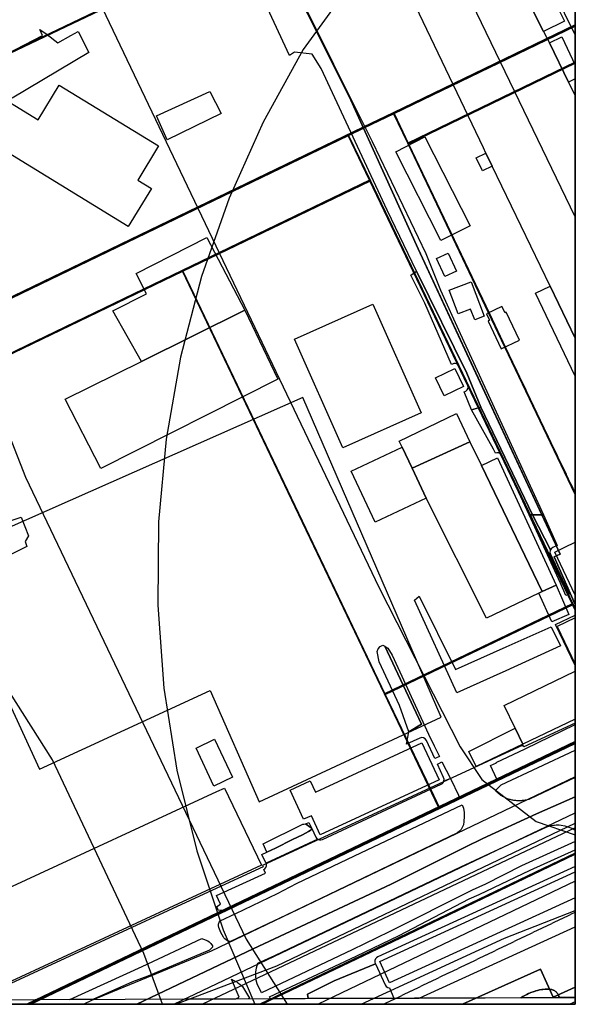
# Model space of a CAD drawing. Header units: metres. Extents: x 15747 to 16863, y 15840 to 16796.
# Tile 28 of 35: x 16697 to 16863, y 15840 to 16133. Entities that reach past the tile are written whole.
import ezdxf

# ---------------------------------------------------------------- set-up
doc = ezdxf.new("R2010")
doc.units = ezdxf.units.M
doc.linetypes.add('L00s01s', pattern=[3, 3, 0])
doc.layers.add('00 Рамка', color=7, linetype='Continuous')
for name, color, linetype, true_color in [('02 Озеленение', 7, 'Continuous', 0xe4efdb), ('03 Существующее использование', 7, 'Continuous', 0x808080), ('04 Земельные участки (ЕГРН)', 7, 'Continuous', 0x1f3fbf), ('05 Застройка', 7, 'Continuous', 0x8c8c8c), ('06 Дороги и железная дорога', 7, 'Continuous', 0xb4b4b4), ('07 ЗОУИТ и СЗЗ', 7, 'Continuous', 0x000000), ('08 Красные линии и ЛГР', 7, 'Continuous', 0xff0000), ('09 ППТ и ПМТ', 7, 'Continuous', 0x00d000), ('10 ГПЗУ', 7, 'Continuous', 0x7b7bf2), ('12 ПЗЗ – территориальные зоны', 7, 'Continuous', 0x000000), ('13 Генплан – функциональные зоны', 7, 'Continuous', 0x000000)]:
    doc.layers.add(name, color=color, linetype=linetype, true_color=true_color)
doc.linetypes.add('L00s18t', pattern='A,10,[165,red_lns.shx,S=2,R=180,X=2.5,Y=2.5],10', length=20)
doc.linetypes.add('L01s18t', pattern='A,10,[165,red_lns.shx,S=2,R=180,X=2.5,Y=2.5],10', length=20)

msp = doc.modelspace()

# ---------------------------------------------------------------- linework, layer by layer
at = {"layer": '00 Рамка'}
msp.add_lwpolyline([(15747.13, 15839.57), (16863.13, 15839.57), (16863.13, 16795.57), (15747.13, 16795.57)], close=True, dxfattribs=at)
at = {"layer": '02 Озеленение', "true_color": 0xe4efdb}
for points in [[(16850.33, 15985.49), (16834.96, 16017.57), (16830.74, 16027.66), (16815.76, 16058.07), (16806.97, 16076.27), (16787.29, 16118.45), (16784.68, 16122.74), (16779.4, 16123.34), (16777.86, 16122.31), (16764.18, 16151.98), (16762.94, 16154.84), (16771.39, 16159.1), (16775.96, 16149.94), (16781.35, 16139.14), (16783.04, 16135.74), (16791.03, 16119.74), (16802.51, 16096.73), (16818.58, 16063.33), (16822.87, 16052.45), (16828.82, 16039.5), (16853.65, 15985.49)], [(16829.93, 16022.1), (16830.44, 16022.35), (16830.9, 16022.7), (16831.2, 16023.21), (16831.27, 16023.79), (16831.12, 16024.35), (16828.49, 16029.72), (16828.22, 16030.1), (16827.85, 16030.38), (16827.4, 16030.53), (16826.93, 16030.54), (16826.48, 16030.4), (16826.16, 16030.25), (16818.26, 16048.55), (16814.1, 16056.91), (16815.76, 16058.07), (16830.74, 16027.66), (16834.96, 16017.57), (16832.15, 16016.73)], [(16839.33, 16003.82), (16838.75, 16005.04), (16832.15, 16016.73), (16834.96, 16017.57), (16850.33, 15985.49), (16849.36, 15985.49), (16841.26, 16003.08), (16841, 16003.47), (16840.62, 16003.76), (16840.18, 16003.92), (16839.7, 16003.94)], [(16699.56, 15976.06), (16684.98, 15968.8), (16684.54, 15969.82), (16681.18, 15970.86), (16682.19, 15975.99), (16689.21, 15981.33), (16691.67, 15982.65), (16697.82, 15984.71), (16699.98, 15979.19), (16699.03, 15977.52)], [(16860.35, 15961.36), (16858.75, 15965.09), (16858.74, 15965.11), (16858.74, 15965.12), (16849.36, 15985.49), (16850.33, 15985.49), (16855.72, 15974.98), (16855.63, 15974.83), (16855.55, 15974.25), (16855.7, 15973.69), (16861.34, 15961.82)], [(16855.72, 15974.98), (16850.33, 15985.49), (16853.65, 15985.49), (16857.68, 15976.32), (16856.39, 15975.68), (16855.93, 15975.33)], [(16855.93, 15952.07), (16858.68, 15946.36), (16842.36, 15939), (16838.62, 15937.31), (16827.83, 15932.43), (16815.21, 15960.05), (16816.51, 15961.16), (16827.35, 15939.39), (16842.55, 15946.14)], [(16813.48, 15920.81), (16810.68, 15928.59), (16804.64, 15941.67), (16804.06, 15944.67), (16804.32, 15945.53), (16804.94, 15946.24), (16805.72, 15946.63), (16806.27, 15946.31), (16817.24, 15923.1)], [(16821.22, 15912.79), (16818.72, 15918.17), (16818.38, 15918.64), (16817.88, 15918.95), (16817.3, 15919.04), (16816.73, 15918.9), (16812.74, 15917.05), (16813.48, 15920.81), (16817.24, 15923.1), (16806.27, 15946.31), (16807.24, 15945.74), (16808.51, 15943.58), (16819.37, 15920.08), (16821.06, 15916.6), (16822.59, 15913.44), (16821.68, 15913.01)], [(16863.13, 15917.83), (16839.73, 15906.67), (16837.87, 15910.75), (16839.58, 15911.56), (16839.56, 15911.62), (16848.14, 15915.72), (16863.13, 15922.93)], [(16863.13, 15907.18), (16849.65, 15900.79), (16849.27, 15900.61), (16848.14, 15900.38), (16847.87, 15900.33), (16847.59, 15900.29), (16847.31, 15900.26), (16847.04, 15900.24), (16846.76, 15900.22), (16846.48, 15900.21), (16846.2, 15900.21), (16845.92, 15900.22), (16845.65, 15900.24), (16845.37, 15900.26), (16845.09, 15900.29), (16844.82, 15900.33), (16844.54, 15900.38), (16844.27, 15900.43), (16844, 15900.5), (16843.73, 15900.57), (16843.46, 15900.65), (16843.2, 15900.73), (16842.94, 15900.83), (16842.68, 15900.93), (16842.42, 15901.04), (16842.17, 15901.15), (16841.92, 15901.28), (16841.68, 15901.41), (16841.43, 15901.55), (16841.2, 15901.69), (16840.96, 15901.84), (16840.73, 15902), (16840.51, 15902.16), (16840.29, 15902.33), (16840.07, 15902.51), (16839.87, 15902.69), (16839.66, 15902.88), (16839.46, 15903.08), (16839.3, 15903.24), (16840.97, 15904.96), (16863.13, 15915.27)], [(16821.98, 15911.16), (16822.45, 15911.38), (16823.36, 15911.81), (16825.86, 15906.9), (16823.89, 15906.03), (16823.96, 15906.21), (16823.98, 15906.68), (16823.85, 15907.13)], [(16823.89, 15906.03), (16825.86, 15906.9), (16825.99, 15906.65), (16828.31, 15901.92), (16828.65, 15901.04), (16797.57, 15886.09), (16757.89, 15867.49), (16756.58, 15867.62), (16756.17, 15868.7), (16757.29, 15869.46), (16756.12, 15871.97), (16770.73, 15878.65), (16770.21, 15879.77), (16770.52, 15879.98), (16770.81, 15880.35), (16770.97, 15880.8), (16770.98, 15881.27), (16770.89, 15881.6), (16786.37, 15888.74), (16786.78, 15888.59), (16787.24, 15888.57), (16787.7, 15888.7), (16823.12, 15905.14), (16823.51, 15905.4), (16823.8, 15905.77)], [(16829.42, 15898.97), (16829.74, 15898.06), (16829.96, 15896.74), (16830.02, 15895.52), (16829.88, 15894.02), (16829.76, 15893.02), (16829.41, 15892.22), (16829.1, 15891.66), (16828.63, 15891.12), (16827.95, 15890.68), (16776.92, 15866.16), (16760.24, 15858.33), (16759.82, 15858.36), (16759.3, 15858.54), (16759.09, 15858.7), (16758.63, 15859.06), (16758.27, 15859.42), (16758.15, 15859.6), (16757.36, 15860.95), (16756.78, 15862.42), (16756.71, 15862.96), (16756.71, 15863.48), (16756.93, 15864.07), (16757.21, 15864.42), (16761.9, 15866.63), (16774.25, 15872.58), (16779.92, 15875.58), (16797.22, 15883.86)], [(16782.65, 15893.33), (16782.72, 15893.35), (16783.68, 15893.79), (16784.51, 15892.01), (16784.3, 15892.2)], [(16854.65, 15892.51), (16855.2, 15892.68), (16855.75, 15892.81), (16856.03, 15892.86), (16856.59, 15892.95), (16856.88, 15892.98), (16857.45, 15893.01), (16858.02, 15893.02), (16858.3, 15893.01), (16858.87, 15892.97), (16859.99, 15892.79), (16862.14, 15892.05), (16862.65, 15891.79), (16863.13, 15891.45), (16863.13, 15888.12), (16863.08, 15888.06), (16847.12, 15880.83), (16836.38, 15875.38), (16832.34, 15873.62), (16807.63, 15861.16), (16796.54, 15855.83), (16769.57, 15843.03), (16768.23, 15845.66), (16767.97, 15846.73), (16767.83, 15848.06), (16767.85, 15849.18), (16768.03, 15850.42), (16768.2, 15851.16), (16768.4, 15851.79), (16773.54, 15854.11), (16828.96, 15880.5)], [(16786.37, 15888.74), (16770.89, 15881.6), (16770.85, 15881.72), (16769.62, 15884.26), (16771.11, 15884.94), (16773.66, 15886.15), (16778.78, 15888.65), (16781.74, 15890.12), (16783.5, 15891.05), (16784.35, 15891.58), (16784.58, 15891.79), (16784.54, 15891.93), (16785.7, 15889.43), (16785.97, 15889.04), (16786.33, 15888.75)], [(16781.82, 15893.26), (16782.15, 15893.21), (16782.65, 15893.33), (16784.3, 15892.2), (16784.51, 15892.01), (16784.54, 15891.93), (16784.58, 15891.79), (16784.35, 15891.58), (16783.5, 15891.05), (16781.74, 15890.12), (16778.78, 15888.65), (16773.66, 15886.15), (16771.11, 15884.94), (16769.99, 15887.43)], [(16772.18, 15841.22), (16771.87, 15841.8), (16797.8, 15853.88), (16810.54, 15860.11), (16831.49, 15871.05), (16834.45, 15872.32), (16849.67, 15879.52), (16863.13, 15885.59), (16863.13, 15880.68), (16804.2, 15853.7), (16803.81, 15853.44), (16803.52, 15853.07), (16803.36, 15852.63), (16803.34, 15852.17), (16803.46, 15851.71), (16803.52, 15851.59), (16791.17, 15846.6), (16783.22, 15842.62), (16783.45, 15841.26)], [(16783.45, 15841.26), (16783.22, 15842.62), (16791.17, 15846.6), (16803.52, 15851.59), (16806.39, 15845.33), (16806.73, 15844.86), (16807.23, 15844.55), (16807.71, 15844.47), (16809.01, 15841.36), (16816.54, 15841.39), (16863.13, 15862.7), (16863.13, 15841.57), (16858.34, 15841.55), (16858.29, 15841.76), (16858.16, 15842.13), (16858.08, 15842.31), (16857.9, 15842.64), (16857.8, 15842.79), (16857.64, 15843.01), (16857.48, 15843.18), (16857.39, 15843.27), (16857.25, 15843.38), (16857.03, 15843.54), (16856.79, 15843.68), (16856.66, 15843.74), (16856.49, 15843.81), (16856.13, 15843.93), (16855.74, 15844.01), (16855.46, 15844.05), (16855.27, 15844.07), (16854.88, 15844.09), (16854.42, 15844.08), (16854.11, 15844.07), (16853.47, 15844.01), (16853.14, 15843.96), (16852.49, 15843.84), (16851.83, 15843.69), (16851.4, 15843.57), (16851.11, 15843.49), (16850.55, 15843.31), (16849.9, 15843.06), (16849.48, 15842.88), (16849.2, 15842.76), (16848.66, 15842.5), (16848.27, 15842.3), (16847.51, 15841.88), (16846.88, 15841.51)], [(16719.25, 15841.02), (16712.34, 15840.99), (16733.92, 15850.88), (16751.68, 15859.13), (16751.92, 15859.11), (16752.56, 15858.9), (16753.25, 15858.62), (16753.48, 15858.47), (16753.88, 15858.18), (16754.41, 15857.67), (16754.87, 15857.03), (16754.95, 15856.87), (16754.87, 15856.6), (16754.43, 15856.14), (16753.98, 15855.68), (16735.62, 15847.96), (16731.07, 15846.24)], [(16763.84, 15844.84), (16765.9, 15841.37), (16765.52, 15841.19), (16746.48, 15841.12), (16746.85, 15841.29), (16746.93, 15841.12), (16761.86, 15841.18), (16762.89, 15841.69), (16760.62, 15847.01), (16761.26, 15846.71), (16761.67, 15846.51), (16761.87, 15846.4), (16762.16, 15846.22), (16762.35, 15846.1), (16762.7, 15845.84), (16763.15, 15845.48), (16763.37, 15845.29)], [(16846.88, 15841.51), (16847.51, 15841.88), (16848.27, 15842.3), (16848.66, 15842.5), (16849.2, 15842.76), (16849.48, 15842.88), (16849.9, 15843.06), (16850.55, 15843.31), (16851.11, 15843.49), (16851.4, 15843.57), (16851.83, 15843.69), (16852.49, 15843.84), (16853.14, 15843.96), (16853.47, 15844.01), (16854.11, 15844.07), (16854.42, 15844.08), (16854.88, 15844.09), (16855.27, 15844.07), (16855.46, 15844.05), (16855.74, 15844.01), (16856.13, 15843.93), (16856.49, 15843.81), (16856.66, 15843.74), (16856.79, 15843.68), (16857.03, 15843.54), (16857.25, 15843.38), (16857.39, 15843.27), (16857.48, 15843.18), (16857.64, 15843.01), (16857.8, 15842.79), (16857.9, 15842.64), (16858.08, 15842.31), (16858.16, 15842.13), (16858.29, 15841.76), (16858.34, 15841.55)]]:
    msp.add_lwpolyline(points, close=True, dxfattribs=at)
msp.add_lwpolyline([(16682.66, 16117.23), (16704.19, 16128.27), (16703.38, 16130.12), (16705.58, 16128.62), (16708.78, 16126.11), (16712.65, 16128.29), (16714.86, 16129.53), (16717.98, 16123.21), (16695.17, 16109.67)], dxfattribs=at)
at = {"layer": '03 Существующее использование', "true_color": 0xc0e3b5}
msp.add_lwpolyline([(15747.13, 15960.07), (15747.57, 15839.57), (16325.93, 15839.57), (16863.13, 15841.57), (16863.13, 16651.29), (16862.58, 16795.57), (16281.19, 16795.57), (15747.13, 16793.58)], close=True, dxfattribs=at)
at = {"layer": '03 Существующее использование', "true_color": 0xcfd1eb}
for points in [[(16558.92, 16357.05), (16566.93, 16346.99), (16578.15, 16334.46), (16593.12, 16341.45), (16610.38, 16304.68), (16604.71, 16302.02), (16636.06, 16235.28), (16639.25, 16224.27), (16591.13, 16182.86), (16555.79, 16152.18), (16540.2, 16141.07), (16527.86, 16135.18), (16545.46, 16096.18), (16669.97, 15839.57), (16700.73, 15839.57), (16863.13, 15917.27), (16863.13, 16275.89), (16828.45, 16264.93), (16789, 16248.17), (16698.43, 16448.34)], [(16863.13, 16161), (16850.18, 16154.72), (16863.13, 16128.4)], [(16674.22, 15972.84), (16703.3, 15909.62), (16754.25, 15933.07), (16768.8, 15899.91), (16823.07, 15925.14), (16781.87, 16020.42)]]:
    msp.add_lwpolyline(points, close=True, dxfattribs=at)
at = {"layer": '03 Существующее использование', "true_color": 0xcde1b7}
msp.add_lwpolyline([(16863.13, 16131.13), (16863.13, 16203.48), (16796.08, 16171.48), (16771.07, 16159.54), (16686.05, 16118.97), (16566.65, 16061.99), (16591.04, 16011.94), (16598.67, 16015.67), (16603.39, 16005.96), (16620.29, 16014.1), (16795.51, 16098.55), (16800.11, 16100.76), (16809.06, 16105.08)], close=True, dxfattribs=at)
at = {"layer": '03 Существующее использование', "true_color": 0x808080}
for points in [[(16863.13, 16131.13), (16809.06, 16105.08), (16813.4, 16096.07), (16863.13, 16120.03)], [(16863.13, 16131.13), (16809.06, 16105.08), (16813.4, 16096.07), (16863.13, 16120.03)], [(16795.51, 16098.55), (16802.03, 16085.03), (16862.46, 15958.75), (16863.13, 15957.36), (16863.13, 15991.81), (16842.34, 16035.28), (16837.5, 16045.45), (16813.4, 16096.07), (16809.06, 16105.08), (16800.11, 16100.76)], [(16795.51, 16098.55), (16802.03, 16085.03), (16862.46, 15958.75), (16863.13, 15957.36), (16863.13, 15991.81), (16842.34, 16035.28), (16837.5, 16045.45), (16813.4, 16096.07), (16809.06, 16105.08), (16800.11, 16100.76)], [(16863.13, 15917.56), (16729.94, 15853.81), (16700.18, 15839.57), (16732.36, 15839.57), (16767, 15856.1), (16808.25, 15875.4), (16830.27, 15886.4), (16835.5, 15888.94), (16851.57, 15896.32), (16863.13, 15901.44)], [(16863.13, 15917.56), (16729.94, 15853.81), (16700.18, 15839.57), (16732.36, 15839.57), (16767, 15856.1), (16808.25, 15875.4), (16830.27, 15886.4), (16835.5, 15888.94), (16851.57, 15896.32), (16863.13, 15901.44)], [(16769.63, 15839.57), (16813.15, 15860.4), (16863.13, 15884.32), (16863.13, 15901.44), (16851.57, 15896.32), (16835.5, 15888.94), (16830.27, 15886.4), (16808.25, 15875.4), (16767, 15856.1), (16732.36, 15839.57)], [(16769.63, 15839.57), (16813.15, 15860.4), (16863.13, 15884.32), (16863.13, 15901.44), (16851.57, 15896.32), (16835.5, 15888.94), (16830.27, 15886.4), (16808.25, 15875.4), (16767, 15856.1), (16732.36, 15839.57)]]:
    msp.add_lwpolyline(points, close=True, dxfattribs=at)
at = {"layer": '03 Существующее использование', "true_color": 0xdcd5b6}
for points in [[(16863.13, 16120.03), (16813.4, 16096.07), (16837.5, 16045.45), (16842.34, 16035.28), (16863.13, 15991.81)], [(16590.01, 15999.51), (16596.53, 15986), (16606.01, 15990.57), (16746.08, 16058.07), (16802.03, 16085.03), (16795.51, 16098.55), (16620.29, 16014.1), (16603.39, 16005.96)], [(16746.08, 16058.07), (16806.44, 15931.94), (16862.46, 15958.75), (16802.03, 16085.03)], [(16746.08, 16058.07), (16606.01, 15990.57), (16596.53, 15986), (16599.77, 15979.28), (16627.17, 15922.41), (16632.37, 15924.92), (16663.47, 15860.79), (16658.12, 15858.2), (16666.81, 15840.17), (16667.16, 15839.57), (16700.18, 15839.57), (16729.94, 15853.81), (16822.61, 15898.16), (16819.93, 15903.78), (16806.44, 15931.94)], [(16806.44, 15931.94), (16819.93, 15903.78), (16822.61, 15898.16), (16863.13, 15917.56), (16863.13, 15957.36), (16862.46, 15958.75)]]:
    msp.add_lwpolyline(points, close=True, dxfattribs=at)
at = {"layer": '03 Существующее использование', "true_color": 0xf9e79f}
msp.add_lwpolyline([(16863.13, 15839.57), (16863.13, 15892.21), (16751.89, 15839.57)], close=True, dxfattribs=at)
at = {"layer": '04 Земельные участки (ЕГРН)', "true_color": 0x1f3fbf}
for points in [[(16863.13, 16131.13), (16863.13, 16203.48), (16796.08, 16171.48), (16771.07, 16159.54), (16686.05, 16118.97), (16566.65, 16061.99), (16591.04, 16011.94), (16598.67, 16015.67), (16603.39, 16005.96), (16620.29, 16014.1), (16795.51, 16098.55), (16800.11, 16100.76), (16809.06, 16105.08)], [(16863.13, 16131.13), (16809.06, 16105.08), (16813.4, 16096.07), (16863.13, 16120.03)], [(16863.13, 16120.03), (16813.4, 16096.07), (16837.5, 16045.45), (16842.34, 16035.28), (16863.13, 15991.81)], [(16795.51, 16098.55), (16802.03, 16085.03), (16862.46, 15958.75), (16863.13, 15957.36), (16863.13, 15991.81), (16842.34, 16035.28), (16837.5, 16045.45), (16813.4, 16096.07), (16809.06, 16105.08), (16800.11, 16100.76)], [(16590.01, 15999.51), (16596.53, 15986), (16606.01, 15990.57), (16746.08, 16058.07), (16802.03, 16085.03), (16795.51, 16098.55), (16620.29, 16014.1), (16603.39, 16005.96)], [(16746.08, 16058.07), (16806.44, 15931.94), (16862.46, 15958.75), (16802.03, 16085.03)], [(16746.08, 16058.07), (16606.01, 15990.57), (16596.53, 15986), (16599.77, 15979.28), (16627.17, 15922.41), (16632.37, 15924.92), (16663.47, 15860.79), (16658.12, 15858.2), (16666.81, 15840.17), (16667.16, 15839.57), (16700.18, 15839.57), (16729.94, 15853.81), (16822.61, 15898.16), (16819.93, 15903.78), (16806.44, 15931.94)], [(16806.44, 15931.94), (16819.93, 15903.78), (16822.61, 15898.16), (16863.13, 15917.56), (16863.13, 15957.36), (16862.46, 15958.75)], [(16863.13, 15917.56), (16729.94, 15853.81), (16700.18, 15839.57), (16732.36, 15839.57), (16767, 15856.1), (16808.25, 15875.4), (16830.27, 15886.4), (16835.5, 15888.94), (16851.57, 15896.32), (16863.13, 15901.44)], [(16769.63, 15839.57), (16813.15, 15860.4), (16863.13, 15884.32), (16863.13, 15901.44), (16851.57, 15896.32), (16835.5, 15888.94), (16830.27, 15886.4), (16808.25, 15875.4), (16767, 15856.1), (16732.36, 15839.57)]]:
    msp.add_lwpolyline(points, close=True, dxfattribs=at)
at = {"layer": '05 Застройка', "true_color": 0x8c8c8c}
for points in [[(16836.48, 16093.25), (16835.71, 16094.87), (16809.9, 16148.88), (16808.04, 16152.93), (16835.21, 16166.88), (16848.69, 16139.48), (16853.67, 16129.51), (16855.48, 16126.16), (16861.11, 16114.39), (16863.13, 16110.29), (16863.13, 16038.11), (16855.66, 16053.63), (16838.33, 16089.39)], [(16848.69, 16139.48), (16854.93, 16142.6), (16859.92, 16132.63), (16853.67, 16129.51)], [(16855.48, 16126.16), (16859.1, 16127.89), (16863.13, 16119.47), (16863.13, 16115.36), (16861.11, 16114.39)], [(16732.59, 16085.21), (16736.71, 16082.69), (16729.79, 16071.39), (16680.77, 16101.41), (16687.59, 16112.55), (16702.88, 16103.18), (16709.22, 16113.53), (16738.83, 16095.4)], [(16741.43, 16097.21), (16738.17, 16104.37), (16754.15, 16111.66), (16757.53, 16105.02)], [(16823.04, 16067.18), (16809.58, 16093.67), (16818.26, 16098.08), (16831.72, 16071.59)], [(16838.33, 16089.39), (16835.42, 16088.01), (16833.58, 16091.87), (16836.48, 16093.25)], [(16733.74, 16031.18), (16725.18, 16046.28), (16735.23, 16051.36), (16732.18, 16057.41), (16753.26, 16068.06), (16764.58, 16046.46)], [(16821.69, 16061.84), (16825.17, 16063.48), (16827.71, 16058.08), (16824.23, 16056.45)], [(16825.5, 16052.37), (16832.04, 16054.88), (16835.98, 16044.64), (16833.11, 16043.54), (16831.86, 16046.79), (16828.19, 16045.38)], [(16855.66, 16053.63), (16863.13, 16038.11), (16863.13, 16026.78), (16851.23, 16051.5)], [(16710.99, 16019.97), (16733.74, 16031.18), (16764.58, 16046.46), (16774.42, 16025.89), (16721.58, 15999.21)], [(16793.77, 16005.45), (16779.36, 16037.78), (16802.78, 16048.21), (16817.18, 16015.89)], [(16821.4, 16026.24), (16827.15, 16029.06), (16829.78, 16023.69), (16824.04, 16020.88)], [(16831.68, 16007.25), (16814.5, 15999.36), (16811.47, 16005.64), (16810.62, 16007.41), (16827.65, 16015.61)], [(16811.47, 16005.64), (16814.5, 15999.36), (16818.66, 15990.46), (16803.47, 15983.27), (16796.28, 15998.44)], [(16831.68, 16007.25), (16835.17, 16000.14), (16853.22, 15962.57), (16852.28, 15962.13), (16836.63, 15954.64), (16818.66, 15990.46), (16814.5, 15999.36)], [(16853.22, 15962.57), (16835.17, 16000.14), (16839.9, 16002.45), (16857.38, 15964.5)], [(16863.13, 15961.54), (16857.05, 15974.33), (16860.02, 15975.79), (16863.13, 15977.26)], [(16857.38, 15964.5), (16861.15, 15955.7), (16856.13, 15953.55), (16852.28, 15962.13), (16853.22, 15962.57)], [(16863.13, 15940.58), (16857.26, 15952.77), (16863.13, 15955.56)], [(16863.13, 15924.59), (16847.49, 15917.07), (16845.17, 15921.91), (16841.93, 15928.64), (16863.13, 15938.83)], [(16845.17, 15921.91), (16847.49, 15917.07), (16833.58, 15910.42), (16831.39, 15914.9)], [(16750.01, 15915.95), (16755.53, 15918.55), (16760.86, 15907.24), (16755.34, 15904.63)], [(16785.62, 15902.81), (16817.36, 15917.54), (16822.49, 15906.5), (16787.06, 15890.06), (16784.41, 15895.78), (16782.09, 15894.71), (16778.07, 15903.36), (16784.08, 15906.15)], [(16680.44, 15845.27), (16671.74, 15864.05), (16684.4, 15869.89), (16695.24, 15874.81), (16756.17, 15902.99), (16758.44, 15904.03), (16769.5, 15881.07), (16682.46, 15840.69)], [(16804.83, 15852.34), (16863.13, 15879.03), (16863.13, 15871.31), (16807.75, 15845.95)]]:
    msp.add_lwpolyline(points, close=True, dxfattribs=at)
at = {"layer": '06 Дороги и железная дорога', "true_color": 0xb4b4b4}
msp.add_lwpolyline([(16489.21, 16163.91), (16644.9, 15839.57), (16743.38, 15839.57), (16863.13, 15896.63), (16863.13, 15907.34), (16754.53, 15855.41), (16718.86, 15840.7), (16716.48, 15839.57), (16655.45, 15839.57), (16633.64, 15885.21), (16490.24, 16182.01)], dxfattribs=at)
at = {"layer": '07 ЗОУИТ и СЗЗ', "true_color": 0x000000}
for points in [[(16863.13, 16210.72), (16846.42, 16199), (16811.1, 16164.25), (16781.98, 16124.17), (16770, 16102.46), (16759.85, 16079.83), (16751.61, 16056.45), (16745.33, 16032.47), (16741.04, 16008.04), (16738.79, 15983.35), (16738.59, 15958.56)], [(16863.13, 16074.31), (16811.53, 16181.14), (16804.54, 16191.32), (16795.25, 16199.48), (16776.27, 16207.29), (16759.81, 16207.59), (16747.9, 16204.27), (16672.84, 16164.51), (16656.87, 16159.56), (16643.53, 16149.92), (16635.98, 16140.08), (16554.7, 16001.79), (16550.61, 15990.12), (16549.5, 15977.8)], [(16635.96, 16205.37), (16636.62, 16180.59), (16639.34, 16155.94), (16644.08, 16131.61), (16650.81, 16107.74), (16659.49, 16084.52), (16690.02, 16019.78), (16699.13, 15996.71), (16765, 15859.01), (16777.19, 15839.57)], [(16717.17, 16156.57), (16719.08, 16144.35), (16722.02, 16136.6), (16804.54, 15963.93), (16828.75, 15916.34), (16835.24, 15906.61), (16851.46, 15894.04), (16863.13, 15890.06)], [(16739.97, 15839.57), (16734.45, 15854.72), (16707.16, 15912.39), (16694.46, 15932.53), (16676.61, 15949.67), (16655.11, 15961.89), (16631.26, 15968.47), (16614.77, 15969.49), (16590.29, 15965.94), (16555.81, 15951.45), (16520.53, 15944.63), (16404.48, 15890.14), (16385.24, 15874.59), (16370.41, 15854.79), (16363.43, 15839.83), (16363.34, 15839.57)], [(16738.59, 15958.56), (16740.43, 15933.83), (16744.31, 15909.34), (16750.2, 15885.26), (16758.06, 15861.74), (16767.57, 15839.57)], [(16743.96, 15839.57), (16774.08, 15851.04), (16863.13, 15893.53)], [(16799.21, 15839.57), (16842, 15859.29), (16863.13, 15867.55)]]:
    msp.add_lwpolyline(points, dxfattribs=at)
at = {"layer": '08 Красные линии и ЛГР', "true_color": 0xfe0004}
msp.add_lwpolyline([(16560.9, 16059.55), (16606.59, 16081.35), (16863.13, 16203.78)], dxfattribs=at)
at = {"layer": '08 Красные линии и ЛГР', "linetype": 'L00s01s', "true_color": 0xff0000, "flags": 128}
for points in [[(16589.75, 15999.69), (16808.82, 16105.25), (16863.13, 15991.76)], [(16596.27, 15986.18), (16745.83, 16058.25)], [(16862.22, 15958.93), (16863.13, 15957.02)], [(16699.55, 15839.57), (16863.13, 15917.86)], [(16805.88, 15839.57), (16863.13, 15867.05)]]:
    msp.add_lwpolyline(points, dxfattribs=at)
at = {"layer": '08 Красные линии и ЛГР', "linetype": 'L01s18t', "true_color": 0xff0101, "flags": 128}
for points in [[(16745.83, 16058.25), (16801.78, 16085.21), (16849.51, 15985.49), (16862.22, 15958.93)], [(16862.22, 15958.93), (16849.51, 15985.49), (16801.78, 16085.21), (16745.83, 16058.25)]]:
    msp.add_lwpolyline(points, dxfattribs=at)
at = {"layer": '08 Красные линии и ЛГР', "linetype": 'L00s18t', "true_color": 0xff0101, "flags": 128}
msp.add_lwpolyline([(16862.22, 15958.93), (16806.2, 15932.12), (16780.65, 15985.49), (16745.83, 16058.25)], dxfattribs=at)
at = {"layer": '09 ППТ и ПМТ', "true_color": 0xf5a623}
msp.add_lwpolyline([(16863.13, 16795.57), (16863.13, 15840.33), (16861.54, 15839.57), (15747.13, 15839.57), (15747.13, 16121.89), (15968.4, 16245.04), (16159.69, 16367.66), (15769.74, 16795.57), (16427.14, 16795.57), (16560.47, 16640.36), (16598.54, 16671.71), (16720.23, 16788.25), (16732.18, 16795.57)], close=True, dxfattribs=at)
at = {"layer": '09 ППТ и ПМТ', "true_color": 0x8c8c8c}
msp.add_lwpolyline([(16863.13, 15876.28), (16786.42, 15839.57), (16633.64, 15839.57), (16628.58, 15850.07), (16620.81, 15866.19), (16577.39, 15956.27), (16574.17, 15962.96), (16563.31, 15985.49), (16490.55, 16136.43), (16449.69, 16221.21), (16442.12, 16236.92), (16417.79, 16287.39), (16443.36, 16303.41), (16468.38, 16319.07), (16863.13, 16624.44)], close=True, dxfattribs=at)
at = {"layer": '09 ППТ и ПМТ', "true_color": 0xf0503c}
msp.add_lwpolyline([(16475.26, 16237.24), (16540.93, 16100.99), (16552.22, 16077.57), (16560.9, 16059.55), (16596.6, 15985.49), (16666.56, 15840.35), (16666.98, 15839.57), (16699.55, 15839.57), (16863.13, 15917.86), (16863.13, 15876.28), (16786.42, 15839.57), (15747.13, 15839.57), (15747.13, 15867.09), (15936.06, 15985.49), (15974.84, 16009.79), (15983.9, 16015.47), (15991.86, 16020.46), (16076.6, 16073.56), (16161.34, 16126.66), (16246.08, 16179.76), (16330.82, 16232.86), (16417.79, 16287.39)], close=True, dxfattribs=at)
at = {"layer": '09 ППТ и ПМТ', "true_color": 0x00d000}
msp.add_lwpolyline([(16769.01, 15839.57), (16812.9, 15860.58), (16863.13, 15884.62), (16863.13, 15839.57)], close=True, dxfattribs=at)
msp.add_lwpolyline([(16769.01, 15839.57), (16812.9, 15860.58), (16863.13, 15884.62), (16863.13, 15839.57)], close=True, dxfattribs=at)
at = {"layer": '10 ГПЗУ', "true_color": 0x7b7bf2}
for points in [[(16863.13, 15958.71), (16856.79, 15972.93), (16858.62, 15973.74), (16832.09, 16030.7), (16816.23, 16064.75), (16795.71, 16110.11), (16770.81, 16159.72), (16795.82, 16171.66), (16863.13, 16204.71)], [(16863.13, 15958.71), (16856.79, 15972.93), (16858.62, 15973.74), (16832.09, 16030.7), (16816.23, 16064.75), (16795.71, 16110.11), (16770.81, 16159.72), (16795.82, 16171.66), (16863.13, 16204.71)], [(16863.13, 16131.44), (16808.81, 16105.26), (16799.86, 16100.94), (16795.26, 16098.73), (16620.03, 16014.28), (16603.13, 16006.14), (16598.41, 16015.85), (16590.78, 16012.12), (16566.39, 16062.17), (16685.79, 16119.15), (16770.81, 16159.72), (16795.82, 16171.66), (16863.13, 16203.78)], [(16863.13, 16131.44), (16808.81, 16105.26), (16799.86, 16100.94), (16795.26, 16098.73), (16620.03, 16014.28), (16603.13, 16006.14), (16598.41, 16015.85), (16590.78, 16012.12), (16566.39, 16062.17), (16685.79, 16119.15), (16770.81, 16159.72), (16795.82, 16171.66), (16863.13, 16203.78)], [(16863.13, 16120.34), (16813.15, 16096.25), (16808.81, 16105.26), (16863.13, 16131.44)], [(16863.13, 16120.34), (16813.15, 16096.25), (16808.81, 16105.26), (16863.13, 16131.44)], [(16863.13, 15991.46), (16842.09, 16035.46), (16837.25, 16045.63), (16813.15, 16096.25), (16863.13, 16120.34)], [(16863.13, 15991.46), (16842.09, 16035.46), (16837.25, 16045.63), (16813.15, 16096.25), (16863.13, 16120.34)], [(16795.26, 16098.73), (16799.86, 16100.94), (16808.81, 16105.26), (16813.15, 16096.25), (16837.25, 16045.63), (16842.09, 16035.46), (16863.13, 15991.46), (16863.13, 15957.01), (16862.21, 15958.93), (16801.78, 16085.21)], [(16795.26, 16098.73), (16799.86, 16100.94), (16808.81, 16105.26), (16813.15, 16096.25), (16837.25, 16045.63), (16842.09, 16035.46), (16863.13, 15991.46), (16863.13, 15957.01), (16862.21, 15958.93), (16801.78, 16085.21)], [(16795.26, 16098.73), (16799.86, 16100.94), (16808.81, 16105.26), (16813.15, 16096.25), (16837.25, 16045.63), (16842.09, 16035.46), (16863.13, 15991.46), (16863.13, 15957.01), (16862.21, 15958.93), (16801.78, 16085.21)], [(16589.75, 15999.69), (16603.13, 16006.14), (16620.03, 16014.28), (16795.26, 16098.73), (16801.78, 16085.21), (16745.83, 16058.25), (16605.75, 15990.75), (16596.27, 15986.18)], [(16745.83, 16058.25), (16801.78, 16085.21), (16862.21, 15958.93), (16806.19, 15932.12)], [(16745.83, 16058.25), (16806.19, 15932.12), (16819.68, 15903.96), (16822.36, 15898.34), (16729.69, 15853.99), (16699.56, 15839.57), (16667.01, 15839.57), (16666.56, 15840.35), (16657.87, 15858.38), (16663.22, 15860.97), (16632.12, 15925.1), (16626.92, 15922.59), (16599.51, 15979.46), (16596.27, 15986.18), (16605.75, 15990.75)], [(16841.02, 16034.95), (16846.48, 16037.54), (16842.55, 16045.82), (16842.16, 16045.64), (16841.2, 16047.52), (16836.64, 16045.34), (16837.55, 16043.43), (16837.1, 16043.2)], [(16836.64, 16045.34), (16837.55, 16043.43), (16837.1, 16043.2), (16841.02, 16034.95), (16846.48, 16037.54), (16842.55, 16045.82), (16842.16, 16045.64), (16841.2, 16047.52)], [(16806.19, 15932.12), (16862.21, 15958.93), (16863.13, 15957.01), (16863.13, 15917.86), (16822.36, 15898.34), (16819.68, 15903.96)]]:
    msp.add_lwpolyline(points, close=True, dxfattribs=at)
msp.add_lwpolyline([(16685.79, 16119.15), (16704.47, 16128.06), (16770.81, 16159.72), (16795.71, 16110.11), (16816.23, 16064.75), (16858.62, 15973.74), (16856.79, 15972.93), (16863.13, 15958.71), (16863.13, 15954.76), (16857.75, 15952.15), (16863.13, 15940.9), (16863.13, 15923.34), (16847.74, 15916.32), (16847.51, 15916.82), (16769.8, 15880.91), (16769.99, 15880.5), (16753.6, 15872.94), (16681.31, 15839.57)], dxfattribs=at)
at = {"layer": '12 ПЗЗ – территориальные зоны', "true_color": 0x000000}
for points in [[(16863.13, 16203.78), (16574.13, 16065.86), (16566.39, 16062.17), (16560.9, 16059.55), (16554.38, 16073.08), (16556.72, 16079.72), (16557.19, 16081.05), (16597.26, 16100.18), (16681.19, 16140.23), (16756.64, 16176.23), (16863.13, 16227.05)], [(16863.13, 16203.78), (16863.13, 16131.44), (16808.81, 16105.26), (16799.86, 16100.94), (16620.03, 16014.28), (16602.89, 16006.02), (16598.21, 16015.66), (16590.78, 16012.12), (16566.39, 16062.17), (16574.13, 16065.86)], [(16863.13, 16120.34), (16813.15, 16096.25), (16808.81, 16105.26), (16863.13, 16131.44)], [(16863.13, 15991.78), (16813.15, 16096.25), (16863.13, 16120.34)], [(16863.13, 15957.01), (16862.21, 15958.93), (16801.78, 16085.21), (16745.83, 16058.25), (16605.74, 15990.75), (16596.27, 15986.18), (16589.75, 15999.69), (16602.89, 16006.02), (16620.03, 16014.28), (16799.86, 16100.94), (16808.81, 16105.26), (16813.15, 16096.25), (16863.13, 15991.78)], [(16806.19, 15932.12), (16745.83, 16058.25), (16801.78, 16085.21), (16862.21, 15958.93)], [(16812.58, 15893.66), (16699.56, 15839.57), (16666.98, 15839.57), (16666.9, 15839.7), (16666.56, 15840.35), (16657.87, 15858.39), (16663.22, 15860.97), (16632.12, 15925.1), (16626.92, 15922.6), (16626.92, 15922.59), (16596.27, 15986.18), (16605.74, 15990.75), (16745.83, 16058.25), (16806.19, 15932.12), (16822.36, 15898.35)], [(16863.13, 15917.86), (16822.36, 15898.35), (16806.19, 15932.12), (16862.21, 15958.93), (16863.13, 15957.01)], [(16863.13, 15844.69), (16856.53, 15841.71), (16852.74, 15850.08), (16829.49, 15839.57), (16769.01, 15839.57), (16812.9, 15860.58), (16863.13, 15884.61)], [(16863.13, 15839.57), (16829.49, 15839.57), (16852.74, 15850.08), (16856.53, 15841.71), (16863.13, 15844.69)]]:
    msp.add_lwpolyline(points, close=True, dxfattribs=at)
msp.add_lwpolyline([(16666.98, 15839.57), (16699.56, 15839.57), (16812.58, 15893.66), (16822.36, 15898.35), (16863.13, 15917.86), (16863.13, 15884.61), (16812.9, 15860.58), (16769.01, 15839.57), (16633.64, 15839.57)], dxfattribs=at)
at = {"layer": '13 Генплан – функциональные зоны', "true_color": 0x3c3c3c}
for points in [[(16863.13, 15917.88), (16699.54, 15839.57), (15897.16, 15839.57), (15900.67, 15841.77), (15866.64, 15895.92), (15912.23, 15924.49), (15996.96, 15977.65), (16081.7, 16030.69), (16166.43, 16083.84), (16251.16, 16136.88), (16335.89, 16190.03), (16420.62, 16243.07), (16470.65, 16274.09), (16501.79, 16298.22), (16580.96, 16359.38), (16660.02, 16420.54), (16739.08, 16481.8), (16818.25, 16542.96), (16863.13, 16577.68)], [(16863.13, 15839.57), (16699.54, 15839.57), (16863.13, 15917.88)]]:
    msp.add_lwpolyline(points, close=True, dxfattribs=at)
at = {"layer": '13 Генплан – функциональные зоны', "true_color": 0x000000}
for points in [[(16699.54, 15839.57), (16863.13, 15917.88)], [(16863.13, 15917.88), (16699.54, 15839.57)]]:
    msp.add_lwpolyline(points, dxfattribs=at)

doc.saveas('drawing.dxf')
